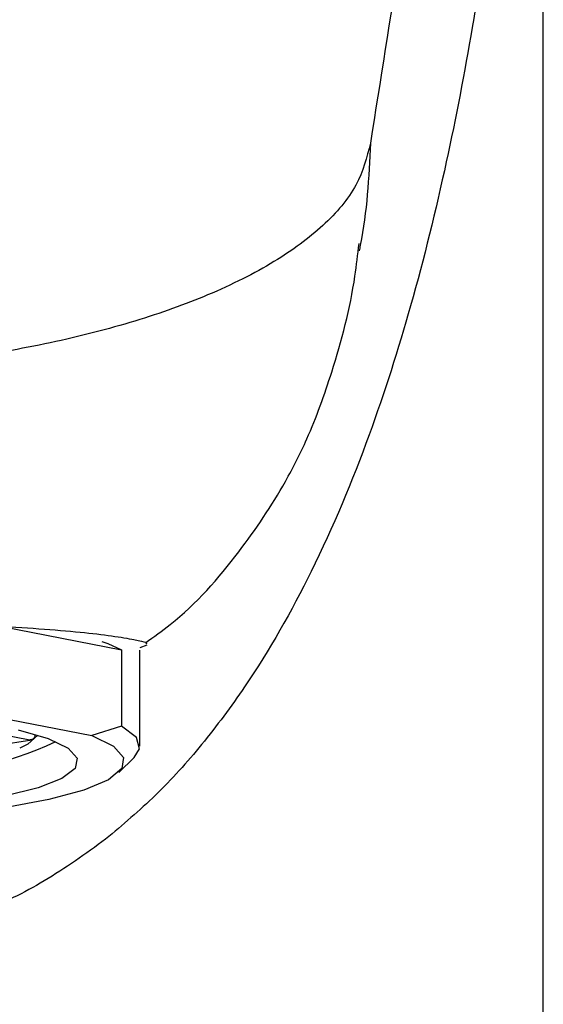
# Model space of a CAD drawing. Header units: millimetres. Extents: x 4212.574 to 4212.708, y 1662.257 to 1662.426.
# Tile 2 of 4: x 4212.68 to 4212.697, y 1662.318 to 1662.35. Entities that reach past the tile are written whole.
import ezdxf

# ---------------------------------------------------------------- set-up
doc = ezdxf.new("R2010")
doc.units = ezdxf.units.MM
doc.layers.add('SANINDUSA', color=3, linetype='Continuous')

msp = doc.modelspace()

# ---------------------------------------------------------------- linework, layer by layer
at = {"layer": 'SANINDUSA'}
for p, q in [((4212.697199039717, 1662.286178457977), (4212.697199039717, 1662.381883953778)), ((4212.679763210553, 1662.330592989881), (4212.683608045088, 1662.329841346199)), ((4212.683608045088, 1662.329841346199), (4212.683608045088, 1662.327379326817)), ((4212.684421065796, 1662.329991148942), (4212.684199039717, 1662.329902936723)), ((4212.684199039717, 1662.326733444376), (4212.684199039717, 1662.329834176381)), ((4212.678195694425, 1662.327945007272), (4212.682650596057, 1662.327074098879)), ((4212.67929917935, 1662.327202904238), (4212.680648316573, 1662.326939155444)), ((4212.683608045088, 1662.327379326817), (4212.682650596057, 1662.327074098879)), ((4212.679200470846, 1662.326709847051), (4212.680719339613, 1662.326944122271)), ((4212.680698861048, 1662.326942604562), (4212.680667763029, 1662.326937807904)), ((4212.680667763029, 1662.326937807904), (4212.68066950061, 1662.326941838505)), ((4212.68066950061, 1662.326941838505), (4212.680671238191, 1662.326948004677)), ((4212.68066950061, 1662.326941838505), (4212.680698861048, 1662.326942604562)), ((4212.680671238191, 1662.326948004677), (4212.680698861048, 1662.326942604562)), ((4212.683518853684, 1662.325888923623), (4212.684011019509, 1662.32636601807))]:
    msp.add_line(p, q, dxfattribs=at)
at = {"layer": 'SANINDUSA', "flags": 128}
for points in [[(4212.682975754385, 1662.33011206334), (4212.68316619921, 1662.330041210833), (4212.683608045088, 1662.329841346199)], [(4212.680272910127, 1662.327265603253), (4212.681243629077, 1662.326981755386), (4212.681887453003, 1662.326671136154), (4212.682181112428, 1662.326344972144), (4212.682113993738, 1662.326015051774), (4212.681688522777, 1662.325693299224), (4212.680920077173, 1662.325391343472), (4212.679836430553, 1662.325120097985)], [(4212.684011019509, 1662.32636601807), (4212.684188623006, 1662.326646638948), (4212.684087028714, 1662.327017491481), (4212.683608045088, 1662.327379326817)], [(4212.682650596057, 1662.327074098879), (4212.683346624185, 1662.326731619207), (4212.683673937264, 1662.326372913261), (4212.683621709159, 1662.326009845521), (4212.683191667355, 1662.325654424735), (4212.682398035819, 1662.325318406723), (4212.681267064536, 1662.325012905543), (4212.67983616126, 1662.324748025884), (4212.678152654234, 1662.324532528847), (4212.676272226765, 1662.324373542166), (4212.674257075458, 1662.324276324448), (4212.672173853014, 1662.324244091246), (4212.67009146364, 1662.324277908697), (4212.668078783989, 1662.324376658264), (4212.666202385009, 1662.324537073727)], [(4212.680915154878, 1662.327092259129), (4212.680590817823, 1662.326795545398), (4212.680333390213, 1662.326665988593)]]:
    msp.add_lwpolyline(points, dxfattribs=at)
at = {"layer": 'SANINDUSA'}
msp.add_arc((4212.676334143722, 1662.337960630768), 0.01221949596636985, 270.0263011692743, 294.9634162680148, dxfattribs=at)
for points, knots in [([(4212.697147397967, 1662.381275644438), (4212.697138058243, 1662.379844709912), (4212.697119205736, 1662.376956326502), (4212.697004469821, 1662.37251783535), (4212.69681659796, 1662.368076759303), (4212.696535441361, 1662.363575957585), (4212.696148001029, 1662.359068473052), (4212.695623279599, 1662.354481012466), (4212.694955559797, 1662.349989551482), (4212.69408539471, 1662.345437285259), (4212.693007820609, 1662.341043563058), (4212.691600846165, 1662.336611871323), (4212.689870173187, 1662.332468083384), (4212.687992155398, 1662.329155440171), (4212.686237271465, 1662.326795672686), (4212.684751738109, 1662.32513345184), (4212.683642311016, 1662.324198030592), (4212.6830964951, 1662.323737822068)], [0, 0, 0, 0, 0.0716295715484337, 0.1445863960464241, 0.2173285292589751, 0.2897036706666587, 0.3655016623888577, 0.4390211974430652, 0.5160458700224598, 0.588256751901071, 0.6666773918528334, 0.7386276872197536, 0.8176205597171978, 0.8888376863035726, 0.9275235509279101, 0.9643430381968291, 1, 1, 1, 1]), ([(4212.697147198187, 1662.381274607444), (4212.697147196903, 1662.381274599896), (4212.696844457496, 1662.379494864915), (4212.696228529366, 1662.375514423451), (4212.695020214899, 1662.367341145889), (4212.693831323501, 1662.359767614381), (4212.692583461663, 1662.352236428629), (4212.691946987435, 1662.348191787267), (4212.691628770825, 1662.346169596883)], [0, 0, 0, 0, 6.949436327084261e-07, 0.1638536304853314, 0.3277865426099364, 0.655557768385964, 0.8277899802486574, 1, 1, 1, 1]), ([(4212.691628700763, 1662.346169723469), (4212.691511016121, 1662.345715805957), (4212.691272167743, 1662.344794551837), (4212.690189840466, 1662.343512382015), (4212.688585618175, 1662.342318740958), (4212.686522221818, 1662.341284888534), (4212.684067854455, 1662.340404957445), (4212.681365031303, 1662.339708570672), (4212.678400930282, 1662.339197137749), (4212.675216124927, 1662.338891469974), (4212.671813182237, 1662.338805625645), (4212.668451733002, 1662.338939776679), (4212.665267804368, 1662.339301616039), (4212.662294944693, 1662.33987173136), (4212.659481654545, 1662.340669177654), (4212.657090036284, 1662.341637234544), (4212.655199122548, 1662.342722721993), (4212.653901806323, 1662.343838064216), (4212.653055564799, 1662.34499312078), (4212.652865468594, 1662.345774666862), (4212.652769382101, 1662.346169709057)], [0, 0, 0, 0, 0.05690374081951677, 0.1154897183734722, 0.172141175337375, 0.2306475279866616, 0.2839168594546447, 0.3387063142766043, 0.3925132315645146, 0.4476517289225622, 0.5058478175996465, 0.5660740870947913, 0.6197065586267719, 0.6746566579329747, 0.7329071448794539, 0.7931580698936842, 0.846865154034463, 0.9021419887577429, 0.9505364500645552, 1, 1, 1, 1]), ([(4212.691628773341, 1662.346169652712), (4212.691575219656, 1662.345065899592), (4212.691518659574, 1662.343900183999), (4212.691275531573, 1662.342758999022), (4212.69126260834, 1662.34269834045)], [0, 0, 0, 0, 0.9468459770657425, 0.9999999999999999, 0.9999999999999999, 0.9999999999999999, 0.9999999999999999]), ([(4212.684378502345, 1662.330068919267), (4212.684649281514, 1662.330259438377), (4212.685800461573, 1662.331069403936), (4212.687333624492, 1662.332836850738), (4212.688730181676, 1662.334897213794), (4212.689718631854, 1662.33686082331), (4212.690506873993, 1662.339061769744), (4212.691063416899, 1662.341180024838), (4212.691221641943, 1662.342584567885), (4212.691261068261, 1662.342934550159)], [0, 0, 0, 0, 0.06607928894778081, 0.2809269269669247, 0.4620388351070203, 0.5638867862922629, 0.7174125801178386, 0.929585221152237, 1, 1, 1, 1]), ([(4212.65996204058, 1662.330039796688), (4212.659998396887, 1662.330065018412), (4212.660072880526, 1662.330116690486), (4212.660620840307, 1662.330216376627), (4212.661480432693, 1662.33034953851), (4212.662662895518, 1662.33046625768), (4212.664100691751, 1662.330568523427), (4212.665785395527, 1662.330658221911), (4212.66763484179, 1662.330722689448), (4212.669629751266, 1662.330754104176), (4212.671674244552, 1662.330756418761), (4212.673749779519, 1662.330757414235), (4212.675756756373, 1662.330743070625), (4212.677678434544, 1662.330695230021), (4212.679431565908, 1662.330618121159), (4212.680999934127, 1662.330522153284), (4212.682309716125, 1662.330414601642), (4212.683349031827, 1662.330290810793), (4212.684051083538, 1662.330161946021), (4212.684421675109, 1662.330094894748), (4212.684410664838, 1662.330045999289), (4212.684406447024, 1662.330027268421)], [0, 0, 0, 0, 0.05125571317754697, 0.1050082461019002, 0.1603479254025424, 0.2136854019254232, 0.2685725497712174, 0.3218310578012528, 0.3766481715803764, 0.4296744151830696, 0.4842489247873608, 0.5370450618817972, 0.5913866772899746, 0.6440041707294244, 0.6981241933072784, 0.7511318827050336, 0.8056693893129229, 0.8588301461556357, 0.9135182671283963, 0.966870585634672, 1, 1, 1, 1]), ([(4212.683096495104, 1662.323737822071), (4212.68244881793, 1662.323268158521), (4212.681190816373, 1662.322355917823), (4212.679094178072, 1662.321342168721), (4212.6769344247, 1662.320626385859), (4212.674664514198, 1662.320204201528), (4212.672335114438, 1662.320059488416), (4212.670003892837, 1662.320173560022), (4212.667722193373, 1662.32056216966), (4212.6655450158, 1662.321245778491), (4212.663350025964, 1662.322264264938), (4212.662019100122, 1662.323221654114), (4212.661301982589, 1662.323737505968)], [0, 0, 0, 0, 0.1033735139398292, 0.2007852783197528, 0.2986516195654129, 0.3942325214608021, 0.4942331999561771, 0.5943779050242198, 0.6899181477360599, 0.7882613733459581, 0.8859128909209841, 1, 1, 1, 1])]:
    msp.add_open_spline(points, degree=3, knots=knots, dxfattribs=at)
msp.add_open_spline([(4212.680817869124, 1662.327115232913), (4212.680816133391, 1662.327091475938), (4212.680812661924, 1662.327043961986), (4212.680785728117, 1662.326987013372), (4212.680746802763, 1662.326948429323), (4212.680714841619, 1662.326944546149), (4212.680698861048, 1662.326942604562)], degree=3, dxfattribs=at)

doc.saveas('drawing.dxf')
